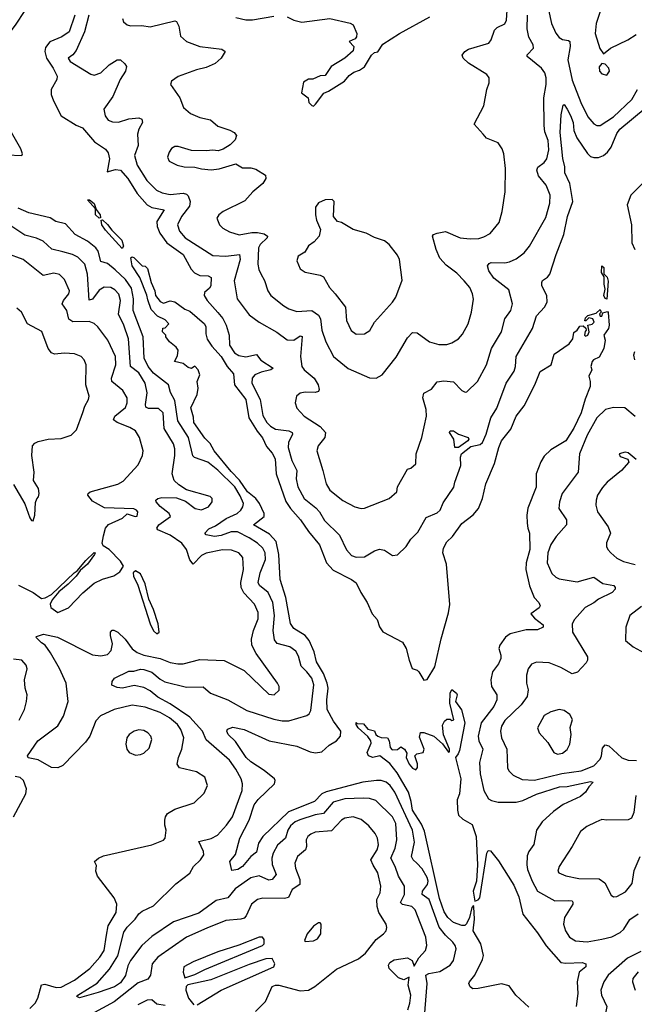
# Model space of a CAD drawing. Extents: x 1550320 to 1685906, y 509093 to 640511.
# Tile 22 of 256: x 1569393 to 1573121, y 531679 to 537648. Entities that reach past the tile are written whole.
import ezdxf

# ---------------------------------------------------------------- set-up
doc = ezdxf.new("R2010")
doc.units = 0

msp = doc.modelspace()

# ---------------------------------------------------------------- linework, layer by layer
at = {"layer": '0CON20XD'}
for points in [[(1568665, 537656), (1568701.3, 537561.3), (1568792.8, 537372.8), (1568866.8, 537245), (1568935, 537167.1), (1568960, 537085), (1569008.6, 536995), (1569109.6, 536909.6), (1569165, 536871.1), (1569205, 536854.2), (1569315, 536828.4), (1569406, 536825), (1569408.9, 536835), (1569399.6, 536865), (1569344.1, 536964.1), (1569325, 536986.8), (1569265.2, 537035.2), (1569226.2, 537095), (1569197.3, 537185), (1569185.4, 537254.6), (1569194.7, 537295), (1569284.1, 537505), (1569368.4, 537615), (1569485.3, 537795)], [(1572585.7, 537775), (1572619.4, 537625), (1572645, 537566.9), (1572665, 537540.5), (1572685, 537528.8), (1572722.5, 537522.5), (1572730, 537515), (1572731.8, 537485), (1572717.2, 537405), (1572745, 537281.4), (1572797.2, 537145), (1572838.9, 537058.9), (1572875, 537015.6), (1572895, 537006.5), (1572915, 537006.4), (1572995, 537059.1), (1573106.7, 537163.3), (1573141.6, 537225)], [(1572919.4, 537715), (1572890.5, 537625), (1572884.5, 537565), (1572912.5, 537472.5), (1572935, 537440), (1572976.2, 537475), (1573082, 537525), (1573132.6, 537557.4)], [(1569727.3, 537675), (1569692.9, 537575), (1569648.9, 537545), (1569576, 537514), (1569549.8, 537480.2), (1569545.6, 537455), (1569554.5, 537414.5), (1569596.1, 537355), (1569620, 537305), (1569617.5, 537285), (1569584.3, 537225), (1569584, 537195), (1569597.5, 537155), (1569645, 537064.5), (1569735, 537008.7), (1569773.2, 536993.2), (1569847.4, 536907.4), (1569912.5, 536862.5), (1569930.4, 536840.4), (1569938.2, 536805), (1569924, 536725), (1569975, 536738.9), (1570005, 536734.7), (1570048.8, 536685), (1570105.2, 536595), (1570165.2, 536525.2), (1570195, 536508.8), (1570269.2, 536495), (1570224.3, 536425), (1570226.1, 536395), (1570243.1, 536353.1), (1570286, 536295), (1570384.9, 536224.9), (1570432.8, 536135), (1570452.7, 536112.7), (1570485, 536097.2), (1570535.7, 536095.7), (1570555.2, 536085.2), (1570553.1, 536035), (1570545, 536020), (1570514.5, 535995), (1570512.5, 535975), (1570529.5, 535945), (1570595, 535873.5), (1570625, 535835.6), (1570645.7, 535795.8), (1570663.8, 535735), (1570666.4, 535675), (1570695, 535627.5), (1570722.2, 535612.2), (1570764.3, 535604.3), (1570828.7, 535618.7), (1570855, 535584.1), (1570931.2, 535535), (1570916.7, 535525), (1570858.1, 535511.9), (1570820, 535495), (1570803.6, 535475), (1570801.1, 535445), (1570851.6, 535345), (1570867.9, 535247.9), (1570892.7, 535205), (1570915, 535183.3), (1570945, 535165.9), (1571025, 535155.7), (1571045.5, 535145), (1571047.3, 535135), (1571023.1, 535085), (1571020.7, 535055), (1571043.4, 534975), (1571074.6, 534915), (1571070, 534865), (1571079.2, 534815), (1571119.2, 534745), (1571188.8, 534688.8), (1571211.5, 534665), (1571241.5, 534611.5), (1571332.3, 534522.3), (1571374.7, 534434.7), (1571405, 534398.9), (1571435, 534388.9), (1571485, 534392.1), (1571545, 534427.8), (1571575, 534437.5), (1571605, 534432.5), (1571655, 534400), (1571685, 534404.2), (1571738, 534455), (1571765, 534499.2), (1571808, 534542), (1571859.1, 534630.9), (1571925, 534658.2), (1571943.6, 534675), (1571962, 534718), (1572026.9, 534813.1), (1572032.7, 534845), (1572069.1, 534945), (1572066.1, 534995), (1572072.1, 535015), (1572130.3, 535059.7), (1572186.6, 535073.4), (1572200.8, 535085), (1572222.5, 535135), (1572251.2, 535235), (1572286.4, 535293.7), (1572345, 535444.2), (1572393, 535517), (1572401.1, 535545), (1572404.5, 535605), (1572503.4, 535775), (1572528.4, 535851.6), (1572576.9, 535905), (1572592.7, 535935), (1572591.1, 535975), (1572560, 536035), (1572559.5, 536055), (1572565, 536067.1), (1572595, 536086.9), (1572609.5, 536105), (1572646.5, 536225), (1572693.9, 536345), (1572716.8, 536455), (1572748.9, 536545), (1572729.5, 536655), (1572699.3, 536719.3), (1572700, 536755), (1572686.9, 536806.9), (1572670.6, 536965), (1572678.6, 537071.4), (1572690.8, 537129.2), (1572695, 537133.3), (1572715, 537105.5), (1572735, 537066.7), (1572749.5, 537025), (1572755.2, 536975.2), (1572772.2, 536932.2), (1572837.2, 536837.2), (1572855, 536819.2), (1572875, 536811.8), (1572905, 536812.9), (1572935, 536824.3), (1572959.4, 536845), (1572980.7, 536875), (1573015, 536958.5), (1573033.1, 536985), (1573187.8, 537112.2)], [(1569812.9, 537675), (1569785.3, 537575), (1569735, 537462), (1569715, 537435.8), (1569687.5, 537415), (1569700, 537395), (1569825, 537317.5), (1569845, 537310.6), (1569885, 537325.6), (1569935, 537374.6), (1569985, 537404.6), (1570005, 537404.3), (1570030.8, 537380.8), (1570041.2, 537365), (1570034.6, 537335), (1570002.8, 537285), (1569957.8, 537182.2), (1569903.1, 537105), (1569911.5, 537065), (1569929.1, 537039.1), (1569955, 537028.2), (1569992.5, 537027.5), (1570055, 537045.9), (1570115, 537052.9), (1570133.8, 537045), (1570137.5, 537025), (1570115.7, 536985), (1570106.6, 536953.4), (1570111.8, 536885), (1570090.3, 536825), (1570105.4, 536765), (1570165, 536673.1), (1570222.2, 536615), (1570258, 536598), (1570305, 536588.1), (1570385, 536595.7), (1570405, 536590.9), (1570415, 536580.3), (1570426.4, 536545), (1570423, 536517), (1570373.8, 536455), (1570350.8, 536405), (1570362.3, 536365), (1570396.2, 536325), (1570565, 536218.5), (1570643.8, 536213.8), (1570727.1, 536225), (1570730.7, 536195), (1570693.8, 536065)], [(1570015.6, 537655), (1570022.9, 537635), (1570045, 537617.1), (1570065, 537611.4), (1570133.2, 537613.2), (1570185, 537605.6), (1570335, 537640), (1570345, 537636.2), (1570357.9, 537607.9), (1570368.7, 537548.7), (1570404, 537515), (1570485.4, 537484.6), (1570620, 537470), (1570640, 537455), (1570615.4, 537414.6), (1570577.9, 537382.1), (1570525, 537358.2), (1570465, 537343.3), (1570355, 537304), (1570313.3, 537275), (1570307.5, 537255), (1570364, 537175), (1570387.5, 537115), (1570428.3, 537078.3), (1570485, 537055.6), (1570550.9, 537040.9), (1570595, 537001.4), (1570667.9, 536977.9), (1570694.1, 536964.1), (1570708.8, 536945), (1570700.3, 536919.7), (1570670.3, 536889.7), (1570627.7, 536862.3), (1570597.7, 536852.3), (1570565, 536857.5), (1570525, 536852.5), (1570435, 536855.7), (1570355, 536880), (1570335, 536878.6), (1570313.4, 536866.6), (1570299.2, 536845), (1570290, 536815), (1570299.7, 536789.7), (1570347.5, 536765), (1570390, 536755), (1570455, 536752.9), (1570495, 536742.9), (1570555, 536738), (1570603.9, 536743.9), (1570705, 536774), (1570745, 536750.8), (1570795, 536750), (1570825, 536741.9), (1570883.8, 536705), (1570886, 536685), (1570868.6, 536655), (1570808.1, 536605), (1570759.5, 536550.5), (1570627.5, 536485), (1570600, 536465), (1570588, 536445), (1570604, 536405), (1570624.6, 536384.6), (1570665, 536361.1), (1570725, 536344.6), (1570801.5, 536358.5), (1570835, 536358.5), (1570875, 536348.9), (1570895.5, 536335), (1570893.5, 536325), (1570850.7, 536285), (1570842.4, 536265), (1570837.7, 536165), (1570843.4, 536133.4), (1570856.7, 536106.7), (1570877.3, 536067.3), (1570898.5, 536005), (1570916.7, 535975), (1570995, 535913.5), (1571025, 535894.6), (1571075, 535878.8), (1571165, 535884.5), (1571205, 535855.6), (1571217.5, 535835), (1571226.4, 535766.4), (1571249.2, 535695), (1571295.9, 535605.9), (1571385, 535533.3), (1571515, 535476), (1571555, 535474), (1571591.2, 535495), (1571677.6, 535602.4), (1571745, 535718.8), (1571775, 535751.9), (1571805, 535750), (1571879.2, 535695), (1571935, 535677.8), (1571985, 535679.4), (1572015, 535688.6), (1572055, 535712.5), (1572079.1, 535740.9), (1572113.3, 535805), (1572134.5, 535875.5), (1572145.4, 535954.6), (1572140, 535985), (1572123.3, 536025), (1572090, 536065), (1572045, 536110.5), (1571979.3, 536159.3), (1571941.5, 536201.5), (1571918.5, 536255), (1571898, 536335), (1571903.3, 536345), (1571925, 536354), (1571975, 536364.3), (1572065, 536325.6), (1572125, 536319.2), (1572177.9, 536322.1), (1572209.2, 536330.8), (1572247.6, 536352.4), (1572301.7, 536418.3), (1572320.2, 536485), (1572337.8, 536605), (1572340, 536745), (1572330.8, 536835), (1572320, 536865), (1572295, 536902), (1572225, 536930), (1572204.3, 536954.3), (1572150, 537015), (1572208, 537125), (1572226, 537225), (1572240, 537265), (1572240, 537295), (1572226.7, 537315), (1572115, 537384.3), (1572082.5, 537415), (1572077.7, 537432.3), (1572092.5, 537455), (1572115, 537469.1), (1572238, 537505), (1572252.9, 537525), (1572274.2, 537585), (1572289.8, 537600.2), (1572335, 537622), (1572345.7, 537645), (1572349.4, 537705)], [(1570693.8, 536065), (1570712.5, 535955), (1570785, 535859.5), (1570845, 535813.6), (1570953.1, 535753.1), (1571015, 535707.8), (1571055, 535705.3), (1571095, 535730.5), (1571107.2, 535727.2), (1571096.1, 535606.1), (1571105.4, 535545.4), (1571118.9, 535525), (1571180, 535475), (1571204.2, 535435), (1571210, 535405), (1571205.6, 535394.4), (1571185, 535387.5), (1571125, 535390.6), (1571095, 535384), (1571072, 535365), (1571064.2, 535325), (1571073.7, 535293.7), (1571119.2, 535245), (1571215, 535181.5), (1571248.9, 535145), (1571244.4, 535115), (1571204.2, 535065), (1571195.7, 535035), (1571230.9, 534915), (1571251.5, 534835), (1571275.3, 534795.3), (1571352.3, 534732.3), (1571425, 534694.4), (1571464.4, 534684.4), (1571485, 534686.9), (1571634.3, 534745), (1571680, 534785), (1571685.5, 534815), (1571745, 534923.3), (1571765, 534930), (1571796, 534955), (1571797.5, 535015), (1571833.3, 535115), (1571860.9, 535245), (1571859.1, 535285), (1571838.1, 535355), (1571845, 535383.3), (1571891.2, 535408.8), (1571925, 535452.5), (1571965, 535459.4), (1572025, 535452.9), (1572075, 535400), (1572095, 535390.6), (1572105, 535392.5), (1572169.2, 535455), (1572225.5, 535555), (1572254.6, 535655), (1572315.5, 535755), (1572335, 535833.8), (1572371.4, 535885), (1572383.1, 535925), (1572359.5, 536009.5), (1572269.9, 536079.9), (1572238.2, 536125), (1572231.1, 536155), (1572240.4, 536169.6), (1572253.9, 536176.1), (1572335, 536174), (1572365, 536179.2), (1572405, 536199.1), (1572452.9, 536235), (1572485.6, 536275), (1572585, 536448), (1572608.2, 536535), (1572610.5, 536585), (1572587.5, 536645), (1572540.8, 536700.8), (1572530, 536735), (1572535.3, 536754.7), (1572575, 536782.3), (1572591.1, 536805), (1572602, 536858), (1572598.8, 536915), (1572578.5, 536968.5), (1572573.8, 537006.2), (1572573.2, 537175), (1572585.7, 537255), (1572585.7, 537295), (1572577.9, 537325), (1572557.6, 537355), (1572470.8, 537425), (1572472, 537435), (1572510, 537475), (1572506.9, 537495), (1572482.3, 537542.3), (1572471.8, 537591.8), (1572473, 537675)], [(1570705, 537661.2), (1570765, 537647.1), (1570805, 537646.7), (1570935, 537670)], [(1571015, 537665.8), (1571055, 537645.8), (1571105, 537632.9), (1571274.3, 537654.3), (1571397, 537627), (1571415, 537616.7), (1571438.8, 537565), (1571436.7, 537545), (1571428, 537532), (1571392.5, 537515), (1571420, 537485), (1571415, 537460), (1571365.8, 537414.2), (1571282.5, 537365), (1571245, 537310), (1571215, 537307.5), (1571171.7, 537288.3), (1571145, 537287.5), (1571115, 537270), (1571102.5, 537205), (1571142.5, 537175), (1571147.5, 537145), (1571165, 537126.7), (1571175, 537123.3), (1571187.5, 537135), (1571237, 537203), (1571266.1, 537213.9), (1571362.5, 537275), (1571390.7, 537309.3), (1571419.3, 537330.7), (1571455, 537342.5), (1571485, 537362.5), (1571527, 537433), (1571545, 537450), (1571565, 537452.5), (1571595, 537498.8), (1571696.8, 537563.2), (1571880, 537665)], [(1572955, 537312.5), (1572970, 537335), (1572966, 537355), (1572945, 537377.5), (1572925, 537382.5), (1572908.3, 537361.7), (1572910, 537335), (1572925, 537318.8), (1572955, 537312.5)], [(1573171.6, 536655), (1573101, 536585), (1573078.6, 536525), (1573104.8, 536405), (1573107.1, 536295), (1573124.8, 536254.8)], [(1569875, 536444.4), (1569852, 536465), (1569852, 536502), (1569803.3, 536556.7), (1569816, 536555), (1569845, 536534.2), (1569857.3, 536497.3), (1569881.8, 536465), (1569883.8, 536446.2), (1569875, 536444.4)], [(1571435, 535740.5), (1571485, 535744.4), (1571516, 535764), (1571545.7, 535815), (1571655, 535934.4), (1571673.9, 535965), (1571712.1, 536067.9), (1571697.7, 536195), (1571685, 536220.8), (1571634.2, 536284.2), (1571605, 536306.7), (1571545, 536326.7), (1571495, 536353.8), (1571415, 536376.7), (1571345, 536417.5), (1571320, 536425), (1571297.5, 536455), (1571300, 536545), (1571288.3, 536558.3), (1571245, 536556.7), (1571205, 536537.5), (1571188.3, 536511.7), (1571187.5, 536465), (1571193, 536433), (1571217.5, 536375), (1571210, 536335), (1571179.7, 536300.3), (1571145, 536276.7), (1571121.7, 536238.3), (1571082.5, 536215), (1571073.3, 536185), (1571095, 536137.5), (1571125, 536116.7), (1571215, 536098.8), (1571235, 536088), (1571273.1, 536025), (1571306.9, 535986.9), (1571369.2, 535905), (1571375.7, 535825), (1571402.8, 535762.8), (1571435, 535740.5)], [(1571746.6, 531645), (1571759.4, 531685), (1571765.3, 531735), (1571750.4, 531795), (1571755, 531842.5), (1571722.8, 531827.2), (1571690.7, 531839.3), (1571634.7, 531895), (1571630.7, 531915), (1571638.1, 531931.9), (1571665, 531949.2), (1571745, 531960.4), (1571773.6, 531943.6), (1571785, 531910), (1571815, 531960.6), (1571855, 532004.2), (1571861.8, 532035), (1571856.2, 532085), (1571792.4, 532252.4), (1571772, 532272), (1571715, 532284.2), (1571703.6, 532295), (1571727.5, 532345), (1571728.2, 532395), (1571690.4, 532455), (1571671.4, 532515), (1571643.6, 532565), (1571670, 532625), (1571681.1, 532675), (1571674.7, 532774.7), (1571653.6, 532815), (1571554.2, 532915), (1571515.8, 532925.8), (1571478, 532928), (1571365.2, 532924.8), (1571295, 532903.4), (1571235, 532836.4), (1571185, 532827.8), (1571092.3, 532797.7), (1571064.6, 532785), (1571035, 532761.6), (1571019.8, 532735), (1571006, 532685), (1570957.2, 532642.8), (1570929.7, 532595), (1570922.6, 532565), (1570924.7, 532525.3), (1570948, 532465), (1570925, 532434.6), (1570905, 532430.3), (1570845, 532457.2), (1570795, 532445.9), (1570700.5, 532379.5), (1570655.3, 532324.7), (1570585, 532307.5), (1570479, 532231), (1570325, 532178.6), (1570195, 532089.2), (1570134.2, 532035.8), (1570065.5, 531945), (1570048.8, 531911.2), (1570035, 531852.5), (1570005, 531808.5), (1569968.8, 531785), (1569869.8, 531750.2), (1569755, 531718.6), (1569740, 531725), (1569746, 531735), (1569862.9, 531807.1), (1569937.5, 531892.5), (1569988.4, 531971.6), (1570024.8, 532115), (1570045, 532147.2), (1570093.2, 532195), (1570115, 532227.3), (1570135, 532243.2), (1570205, 532276), (1570340.6, 532409.4), (1570425.9, 532474.1), (1570446.8, 532513.2), (1570490.4, 532555), (1570509.6, 532585), (1570508.5, 532605), (1570479.2, 532665), (1570555, 532684.2), (1570592.2, 532705), (1570648.2, 532765), (1570684.5, 532815), (1570741.5, 532975), (1570744.6, 533015), (1570736.9, 533045), (1570704.7, 533105), (1570665, 533157.9), (1570525, 533281.9), (1570501.2, 533335), (1570425, 533419.8), (1570305, 533500.8), (1570230.5, 533540.5), (1570185, 533578.9), (1570145, 533599.4), (1570088.3, 533611.7), (1570015.9, 533595.9), (1569985, 533598.8), (1569952.7, 533612.7), (1569953.1, 533635), (1569968.9, 533655), (1570055, 533698.8), (1570085, 533697.8), (1570125, 533710), (1570145, 533709.4), (1570195, 533692.7), (1570245, 533649.7), (1570273.9, 533633.9), (1570405, 533601.4), (1570505, 533602.5), (1570549.4, 533565), (1570654.8, 533524.8), (1570770.5, 533460.5), (1570935, 533407.9), (1570985, 533397.9), (1571025, 533397.5), (1571135, 533429.4), (1571149.6, 533440.4), (1571159.8, 533460.2), (1571176.9, 533615), (1571164.6, 533655), (1571133.8, 533693.8), (1571099.5, 533729.5), (1571085, 533788.8), (1571068.7, 533818.7), (1571032, 533845), (1570955.3, 533865.3), (1570938.2, 533888.2), (1570931.4, 533945), (1570939, 534035), (1570928.7, 534115), (1570899.7, 534175), (1570848, 534218), (1570839.7, 534235), (1570851.2, 534295), (1570884.7, 534375), (1570881.9, 534415), (1570867.3, 534445), (1570835, 534474.1), (1570785, 534506.2), (1570715, 534542.5), (1570675, 534543.5), (1570615, 534520.6), (1570575, 534514.5), (1570524.1, 534524.1), (1570515.7, 534535), (1570539.6, 534560.4), (1570580.5, 534579.5), (1570645, 534624.4), (1570711.5, 534655), (1570735.2, 534674.8), (1570747.5, 534695), (1570750.9, 534715), (1570731.3, 534761.3), (1570697.6, 534815), (1570595, 534917.4), (1570535, 534964.7), (1570453.9, 534993.9), (1570443.1, 535003.1), (1570416.7, 535115), (1570351.3, 535215), (1570335, 535339.2), (1570307, 535387), (1570295, 535434.2), (1570205, 535505.3), (1570172.6, 535545), (1570147.3, 535595), (1570141.5, 535725), (1570081, 535885), (1570082.6, 535955), (1570070.9, 536020.9), (1570035, 536071.9), (1569972, 536132), (1569925, 536169.7), (1569885, 536181.4), (1569868.4, 536245), (1569854.6, 536265), (1569804.8, 536304.8), (1569730, 536345), (1569670.5, 536410.5), (1569612.5, 536425), (1569577.3, 536447.3), (1569447.6, 536477.6), (1569384, 536505)], [(1569918.7, 532098.7), (1569928.6, 532155), (1569979.1, 532235), (1569982.3, 532285), (1569965.5, 532325), (1569864.4, 532455), (1569853.8, 532485), (1569859.3, 532519.3), (1569846.7, 532545), (1569870, 532565), (1569902, 532578), (1570195, 532645.6), (1570265, 532672.9), (1570276, 532685), (1570281.2, 532735), (1570273.3, 532765), (1570274, 532795), (1570277.5, 532815), (1570290, 532835), (1570335, 532861.9), (1570450.3, 532899.7), (1570511.3, 532958.7), (1570532.5, 533005), (1570515.8, 533055), (1570465, 533088.1), (1570362.7, 533112.7), (1570347.8, 533135), (1570355.4, 533175), (1570376, 533225), (1570389.1, 533295), (1570371.3, 533345), (1570350.3, 533375), (1570302.3, 533415), (1570245, 533448.6), (1570155, 533480), (1570075, 533492.7), (1569965, 533465.3), (1569882.6, 533427.4), (1569855, 533396.5), (1569818.2, 533305), (1569792.7, 533267.3), (1569655, 533126), (1569625, 533112.5), (1569585, 533113.8), (1569505, 533160), (1569445, 533172.5), (1569441.1, 533185), (1569502.9, 533275), (1569625, 533367.3), (1569659.5, 533425), (1569687.8, 533515), (1569674.8, 533625), (1569633.8, 533713.8), (1569578.9, 533808.9), (1569548, 533855), (1569525, 533870), (1569491.2, 533905), (1569495, 533908.8), (1569536.7, 533923.3), (1569621.4, 533905), (1569835, 533796.7), (1569885, 533790.6), (1569925, 533800), (1569947.2, 533822.8), (1569955.5, 533865), (1569943.3, 533915), (1569944.4, 533935), (1569953, 533947), (1569964.1, 533945.9), (1569987.5, 533935), (1570031.8, 533891.7), (1570075, 533832.9), (1570105, 533810.8), (1570145, 533796), (1570245, 533775.4), (1570305, 533750), (1570352.5, 533742.5), (1570385, 533742.3), (1570485, 533768.2), (1570632.6, 533762.6), (1570755, 533701.9), (1570905, 533557.9), (1570937.5, 533555), (1570967.7, 533582.3), (1570966.9, 533605), (1570956.8, 533625), (1570826.7, 533805), (1570800.7, 533855), (1570798.3, 533891.7), (1570811.8, 533945), (1570839.7, 534015), (1570840.3, 534055), (1570816.8, 534105), (1570752.9, 534172.9), (1570736.1, 534205), (1570734.8, 534235.2), (1570750.8, 534315), (1570746.9, 534386.9), (1570721.4, 534415), (1570678, 534432), (1570623.1, 534433.1), (1570525, 534414.1), (1570495, 534399.2), (1570445, 534346.7), (1570425, 534373.1), (1570405, 534436.9), (1570376.2, 534475), (1570305, 534523.3), (1570231.2, 534555), (1570224.3, 534564.3), (1570237.5, 534585), (1570307.1, 534635), (1570299.4, 534655), (1570245, 534695.8), (1570220, 534725), (1570218.8, 534735), (1570230, 534745), (1570255, 534750.5), (1570345, 534748.9), (1570399.3, 534729.3), (1570456.7, 534685), (1570495, 534676), (1570538.8, 534695), (1570561.2, 534725), (1570560, 534745), (1570547.7, 534757.7), (1570405, 534798), (1570357.8, 534827.8), (1570330.6, 534855), (1570317.1, 534895), (1570334.6, 535005), (1570333.6, 535046.4), (1570325, 535077.1), (1570270.1, 535170.1), (1570263.2, 535265), (1570235, 535291.1), (1570175, 535291.1), (1570158.9, 535298.9), (1570155.3, 535315), (1570166.2, 535386.2), (1570153.4, 535445), (1570115, 535506.2), (1570064.7, 535545), (1570053.9, 535713.9), (1570024.7, 535795), (1569992, 535862), (1570004.7, 535945), (1569995, 535983.1), (1569969.9, 536009.9), (1569945, 536024.6), (1569905, 536026.1), (1569875, 536008.9), (1569835, 535953.4), (1569815, 535947.1), (1569805.2, 536105.2), (1569788.7, 536165), (1569745, 536207.5), (1569713.7, 536223.7), (1569655, 536241.3), (1569587.3, 536257.3), (1569534.7, 536304.7), (1569495, 536322.9), (1569425, 536341.2), (1569308.8, 536418.8)], [(1570015, 536260), (1569912.8, 536372.8), (1569890.9, 536405), (1569887, 536433), (1569895, 536434), (1569926.1, 536406.1), (1569951.9, 536371.9), (1570012.2, 536312.2), (1570023.1, 536275), (1570015, 536260)], [(1569385, 534219.4), (1569474.2, 534175), (1569525, 534139.4), (1569547.8, 534142.2), (1569586.4, 534163.6), (1569724.2, 534295), (1569742.5, 534307.5), (1569795, 534370), (1569845, 534417.5), (1569850, 534415), (1569847.5, 534405), (1569805, 534347.5), (1569760.7, 534309.3), (1569736.2, 534275), (1569686.2, 534225), (1569631.1, 534178.9), (1569589.6, 534130.4), (1569576.9, 534105), (1569581.4, 534085), (1569625, 534053.3), (1569688.6, 534081.4), (1569776.2, 534173.8), (1569845, 534230.9), (1569895, 534256.9), (1569964.2, 534275.8), (1569999.5, 534300.5), (1570022.5, 534335), (1570003.8, 534365), (1569936, 534435), (1569898.8, 534458.8), (1569894, 534475), (1569901.2, 534518.8), (1569914, 534565), (1569932, 534588), (1570016, 534625), (1570045, 534652), (1570093.3, 534635), (1570105, 534638.1), (1570108.9, 534665), (1570101.9, 534675), (1570085, 534681.8), (1569907.6, 534687.6), (1569835, 534729.4), (1569807.1, 534765), (1569808, 534775), (1569820, 534785), (1569988.9, 534831.1), (1570020.5, 534849.5), (1570111.7, 534948.3), (1570138.1, 535005), (1570141.9, 535035), (1570120, 535115), (1570094.7, 535154.7), (1570060, 535175), (1569984.2, 535205), (1569962.1, 535222.1), (1569970.9, 535245), (1570033.9, 535296.1), (1570045.3, 535325), (1570045.3, 535355), (1570019.1, 535399.2), (1569950.9, 535455), (1569950.4, 535475), (1569975.2, 535555), (1569973.6, 535605), (1569927.7, 535705), (1569866.5, 535785), (1569845, 535805.5), (1569815, 535819.2), (1569715, 535816.1), (1569691.5, 535831.5), (1569678, 535885), (1569650.9, 535925), (1569658.2, 535945), (1569691.8, 535985), (1569694.5, 536005), (1569665, 536072), (1569635, 536103.1), (1569599.7, 536110.3), (1569535, 536097.8), (1569414.2, 536194.2), (1569315, 536230.8)], [(1571847.7, 531602.3), (1571865.2, 531805.2), (1571857.5, 531855), (1571875, 531864.7), (1571941.9, 531878.1), (1572003.3, 531915), (1572024, 531945), (1572041.1, 532015), (1572035, 532035.8), (1572020, 532055), (1571975, 532097.1), (1571937.2, 532147.2), (1571876, 532315), (1571834.6, 532345), (1571835.8, 532365), (1571867.2, 532405), (1571871.1, 532425), (1571865, 532447.8), (1571835, 532499.1), (1571802.7, 532535), (1571779.6, 532555), (1571769.7, 532575), (1571787.6, 532662.4), (1571775.6, 532735), (1571668.1, 532965), (1571640.3, 533005), (1571615.5, 533025), (1571585, 533035.3), (1571556.5, 533036.5), (1571475.2, 533025.2), (1571252.4, 532967.6), (1571225.6, 532954.4), (1571181.6, 532908.4), (1571024, 532846), (1570867.5, 532695), (1570841.1, 532655), (1570829.4, 532600.6), (1570795, 532574.1), (1570745, 532514.2), (1570715.5, 532495), (1570680, 532490), (1570668, 532545), (1570702.6, 532587.4), (1570728.2, 532685), (1570784.8, 532795), (1570815, 532887.7), (1570839.1, 532920.9), (1570937.9, 533015), (1570942.5, 533035), (1570937.8, 533045), (1570875, 533096.8), (1570795, 533149.1), (1570766.5, 533175), (1570701.7, 533271.7), (1570657.9, 533315), (1570648.6, 533335), (1570652.7, 533347.3), (1570685, 533358.6), (1570755, 533344.4), (1570905.7, 533275.7), (1571075, 533244.5), (1571155, 533210), (1571187.7, 533202.3), (1571225, 533208.8), (1571270.7, 533249.3), (1571315, 533275.5), (1571338.2, 533305), (1571341.1, 533335), (1571296, 533396), (1571258.7, 533465), (1571256.7, 533525), (1571263.8, 533595), (1571258.8, 533625), (1571235, 533684.1), (1571193.2, 533755), (1571180.2, 533815), (1571148, 533885), (1571125, 533915.2), (1571056.5, 533956.5), (1571036.4, 533986.4), (1571008.1, 534145), (1570972.2, 534255), (1570965.6, 534405), (1570948.7, 534485), (1570909, 534529), (1570810.8, 534585), (1570875.3, 534635), (1570876.1, 534655), (1570848.1, 534715), (1570826.1, 534746.1), (1570775, 534786.3), (1570727, 534857), (1570675, 534908.1), (1570572.1, 535035), (1570547.6, 535077.6), (1570515, 535111.9), (1570449.5, 535205), (1570447.6, 535237.6), (1570432, 535295), (1570470, 535375), (1570475.7, 535415), (1570470, 535455), (1570486.2, 535495), (1570476.2, 535525), (1570455, 535546.7), (1570435, 535532.5), (1570415, 535540), (1570383.9, 535563.9), (1570332.5, 535575), (1570350.5, 535609.5), (1570353.3, 535645), (1570343, 535663), (1570302.5, 535695), (1570280, 535725), (1570280, 535735), (1570260, 535755), (1570261.7, 535778.3), (1570275, 535780), (1570297.5, 535805), (1570275, 535827.5), (1570229.7, 535849.7), (1570191.1, 535891.1), (1570170.2, 535950.2), (1570165, 535978.8), (1570122.5, 536085), (1570074.7, 536155), (1570068, 536205), (1570075, 536210), (1570085, 536206.9), (1570135, 536155.8), (1570155, 536153.3), (1570168.6, 536138.6), (1570190.5, 536055), (1570212.3, 536005), (1570216.9, 535975), (1570245, 535938.6), (1570265, 535930), (1570305, 535942.5), (1570335, 535937.5), (1570395, 535893.3), (1570425, 535880), (1570514.4, 535805), (1570522.2, 535785), (1570523, 535743), (1570530.9, 535710.9), (1570558.2, 535668.2), (1570614.5, 535605), (1570651.3, 535545), (1570690.9, 535500.9), (1570696.2, 535435), (1570763.8, 535345), (1570783.8, 535235), (1570833.1, 535153.1), (1570865, 535112.5), (1570890.3, 535060.3), (1570925, 535019.5), (1570943.5, 534985), (1570949.6, 534895), (1571007.8, 534727.8), (1571035.3, 534685), (1571096.8, 534616.8), (1571145.3, 534545), (1571211.2, 534465), (1571254.1, 534354.1), (1571295, 534310.4), (1571405.7, 534255), (1571434, 534234), (1571462.3, 534175), (1571500.6, 534115), (1571530.8, 534045), (1571561.2, 534011.2), (1571576.1, 533966.1), (1571595, 533937.5), (1571715, 533874.3), (1571736.4, 533835), (1571754.6, 533764.6), (1571774.2, 533714.2), (1571805, 533704), (1571815, 533694), (1571845, 533643.3), (1571865, 533647.5), (1571911.1, 533725), (1571950.3, 533895), (1571995, 534052), (1572002.5, 534102.5), (1571982.4, 534347.6), (1571959.1, 534415), (1571964.6, 534445), (1571985, 534482.9), (1572018.9, 534515), (1572075.5, 534594.5), (1572144.6, 534645.4), (1572176.1, 534683.9), (1572200.5, 534745), (1572220.8, 534835), (1572272.7, 534957.3), (1572300.2, 535055), (1572315.4, 535095), (1572372.9, 535165), (1572404.4, 535245), (1572453.3, 535306.7), (1572518.5, 535435), (1572550.6, 535515), (1572616.9, 535555), (1572635, 535620), (1572726.4, 535683.6), (1572747.7, 535712.3), (1572755, 535752.5), (1572773.9, 535766.1), (1572790.7, 535789.3), (1572811.7, 535791.7), (1572828.3, 535778.3), (1572830, 535765), (1572823, 535757), (1572820, 535735), (1572825, 535730), (1572840, 535735), (1572847.5, 535755), (1572840, 535795), (1572865, 535802.5), (1572877.5, 535815), (1572870, 535835), (1572845, 535840), (1572828.3, 535821.7), (1572821.7, 535821.7), (1572825, 535840), (1572840, 535855), (1572890.7, 535869.3), (1572915, 535890), (1572920, 535875), (1572910, 535865), (1572915, 535850), (1572925, 535850), (1572930, 535870), (1572958.8, 535878.8), (1572963.6, 535873.6), (1572969.2, 535795), (1572964.3, 535775.7), (1572937.5, 535735), (1572943.8, 535705), (1572937.5, 535655), (1572908.1, 535601.9), (1572874.2, 535585.8), (1572866.2, 535575), (1572856.7, 535545), (1572863.3, 535525), (1572845, 535487.5), (1572854.2, 535454.2), (1572854.4, 535425), (1572822.6, 535347.4), (1572799.7, 535265), (1572755, 535172.3), (1572705, 535094.6), (1572615, 535040.7), (1572575, 535001.1), (1572555, 534968.2), (1572526.2, 534895), (1572525, 534814), (1572475, 534686), (1572469.1, 534645), (1572471.1, 534595), (1572474.7, 534564.7), (1572486.5, 534535), (1572486.7, 534435), (1572464.7, 534355), (1572463.7, 534315), (1572485.4, 534215), (1572514.7, 534144.7), (1572542.5, 534115), (1572550.8, 534095), (1572545, 534082), (1572494.4, 534045), (1572515, 534019.2), (1572569.3, 533979.3), (1572567.5, 533965), (1572535, 533948.6), (1572465, 533948.2), (1572368.6, 533925), (1572340.4, 533905), (1572305.4, 533855), (1572300, 533835), (1572312.4, 533795), (1572311.1, 533775), (1572297.3, 533742.7), (1572261.1, 533695), (1572250.8, 533645), (1572255.5, 533605), (1572286.5, 533555), (1572287.9, 533525), (1572270, 533485), (1572192.6, 533385), (1572174.7, 533305), (1572178.2, 533275), (1572203.1, 533225), (1572182.8, 533145), (1572186, 533075), (1572209.1, 532975), (1572236.9, 532925), (1572255, 532913.9), (1572295, 532904.7), (1572405, 532904.3), (1572445, 532914.3), (1572527.7, 532952.3), (1572666.8, 532996.8), (1572715, 532998.9), (1572855, 533029.6), (1572871.2, 533025), (1572845, 532996.7), (1572826.2, 532965), (1572795, 532939.2), (1572689.5, 532890.5), (1572631.8, 532848.2), (1572561.5, 532785), (1572527.1, 532735), (1572512.3, 532647.7), (1572480.6, 532605), (1572472, 532578), (1572468.7, 532525), (1572473.4, 532495), (1572501.6, 532425), (1572533.9, 532365), (1572638.8, 532305), (1572725, 532308.9), (1572743.8, 532305), (1572748.3, 532298.3), (1572748.1, 532285), (1572697.5, 532205), (1572691.8, 532165), (1572704.6, 532125), (1572728.5, 532085), (1572765, 532063.9), (1572835, 532058.4), (1572925, 532072.9), (1572985, 532086.9), (1573036.1, 532113.8), (1573057.1, 532135), (1573095, 532192.7), (1573145, 532227.8)], [(1572955, 535953.3), (1572945, 535956.7), (1572937.1, 535975), (1572944.3, 536015), (1572937.9, 536045), (1572938.8, 536088.8), (1572923.3, 536115), (1572925, 536156.2), (1572936, 536146), (1572937.5, 536107.5), (1572956.1, 536086.1), (1572962.8, 536062.8), (1572955, 535953.3)], [(1569355, 534830), (1569425, 534713.3), (1569455, 534627.5), (1569465, 534612.5), (1569475, 534610), (1569485.7, 534645), (1569489.7, 534720.3), (1569496.2, 534743.8), (1569507.5, 534755), (1569510, 534775), (1569506, 534805), (1569476, 534855), (1569481.5, 534905), (1569466, 535005), (1569471.2, 535065), (1569485, 535081.2), (1569505, 535090), (1569565, 535104.2), (1569645, 535108.8), (1569705, 535130), (1569737.9, 535162.1), (1569775, 535266.7), (1569787.1, 535305), (1569810, 535345), (1569813.3, 535365), (1569793.5, 535435), (1569795.7, 535555), (1569784.3, 535585), (1569765, 535605.7), (1569725, 535623.1), (1569665, 535626.7), (1569605, 535619.4), (1569585, 535627.5), (1569565.7, 535655), (1569526.8, 535756.8), (1569441.2, 535805), (1569403.3, 535875), (1569375, 535900)], [(1573122.9, 535635), (1573117.3, 535615), (1573122.1, 535585)], [(1573126.8, 535243.2), (1573064.6, 535294.6), (1572995, 535297.8), (1572946.3, 535283.7), (1572895, 535234.3), (1572835, 535128.6), (1572788.9, 535015), (1572781.4, 534905), (1572684.3, 534775.7), (1572668, 534725), (1572664, 534685), (1572710.8, 534615), (1572710.6, 534585), (1572646.7, 534515), (1572614.7, 534465.3), (1572596.9, 534415), (1572591.8, 534355), (1572620.8, 534290.8), (1572645, 534267.8), (1572665, 534257.9), (1572775, 534240.9), (1572875, 534269.2), (1572929.7, 534229.7), (1572997, 534217), (1573005.5, 534205), (1573004.4, 534195), (1572987.5, 534175), (1572904.3, 534135.7), (1572875, 534112.2), (1572823.1, 534085), (1572758.6, 534011.4), (1572744.4, 533985), (1572745.7, 533935), (1572836.4, 533785), (1572838.2, 533765), (1572830.3, 533749.7), (1572777.1, 533692.9), (1572745, 533682.3), (1572675, 533721.1), (1572605, 533749.2), (1572527.3, 533752.7), (1572498.3, 533741.7), (1572476.9, 533713.1), (1572467.8, 533675), (1572467.1, 533625), (1572477.5, 533585), (1572470.8, 533545), (1572435.2, 533494.8), (1572335, 533399.5), (1572316.2, 533365), (1572309.2, 533335), (1572315.4, 533295), (1572347.7, 533225), (1572351.4, 533111.4), (1572359.4, 533095), (1572387, 533067), (1572440.8, 533040.8), (1572515, 533037.9), (1572682.4, 533077.6), (1572798.8, 533095), (1572875.6, 533125), (1572913.8, 533165), (1572922.3, 533185), (1572927.5, 533232.5), (1572945, 533251.9), (1572967.5, 533245), (1573045, 533172.5), (1573085, 533158), (1573135, 533157.2)], [(1572055, 535054.5), (1572032.2, 535055), (1572025.7, 535105.7), (1572001.2, 535145), (1572003.3, 535155), (1572025, 535156), (1572055, 535135.7), (1572114.2, 535115), (1572116.7, 535105), (1572110.6, 535095), (1572055, 535054.5)], [(1573132, 534982), (1573085, 535022.5), (1573065, 535026.7), (1573030, 535015), (1573035, 535000), (1573083, 534983), (1573087.5, 534965), (1573044, 534915), (1572956.4, 534843.6), (1572927.8, 534812.2), (1572898.5, 534765), (1572889.6, 534735), (1572887.7, 534705), (1572898.8, 534665), (1572962.6, 534572.6), (1572976, 534535), (1572953, 534477), (1572952, 534455), (1572960, 534435), (1572978, 534415), (1573015, 534384.2), (1573055, 534363.3), (1573127.5, 534345)], [(1570225, 533924), (1570238, 533935), (1570232.5, 533985), (1570205, 534072.5), (1570176, 534135), (1570155, 534227.5), (1570125, 534287.5), (1570095, 534306.7), (1570081.2, 534295), (1570084, 534275), (1570108.8, 534218.8), (1570184.4, 533985), (1570205, 533943.8), (1570225, 533924)], [(1573165, 534090), (1573094.2, 534035), (1573070, 533965), (1573068.8, 533885), (1573115, 533845.7), (1573225, 533785.7)], [(1569389.1, 533400.9), (1569422.9, 533465), (1569434.4, 533515), (1569437.5, 533555), (1569425.6, 533595), (1569422.9, 533645), (1569437.7, 533712.3), (1569432.5, 533735), (1569405.3, 533765.3), (1569355, 533770.7)], [(1572481.8, 531661.8), (1572401.8, 531735), (1572361.5, 531791.5), (1572315, 531803.5), (1572174, 531774), (1572142.6, 531772.6), (1572125, 531783.8), (1572116.9, 531805), (1572120.6, 531815), (1572154.6, 531855.4), (1572200.4, 531949.6), (1572206.1, 531973.9), (1572190.9, 532045), (1572143.9, 532125), (1572150.9, 532195), (1572148.7, 532268.7), (1572145, 532277.5), (1572135, 532265.6), (1572122.4, 532205), (1572103.3, 532166.7), (1572092.9, 532157.1), (1572075, 532156.6), (1572024.4, 532175), (1571990, 532205), (1571968.6, 532238.6), (1571939.3, 532319.3), (1571848.9, 532728.9), (1571830.8, 532770.8), (1571775, 532855.7), (1571767.9, 532907.9), (1571750.7, 532965), (1571682.3, 533082.3), (1571637.8, 533137.8), (1571576.7, 533185), (1571535, 533175.4), (1571508.6, 533185), (1571500, 533205), (1571525, 533262.5), (1571523.1, 533275), (1571505, 533303.1), (1571445.4, 533355), (1571433.3, 533375), (1571435, 533386.2), (1571440.2, 533380.2), (1571478.9, 533378.9), (1571505, 533347.7), (1571546.2, 533336.2), (1571553.6, 533315), (1571565, 533304.6), (1571585, 533295.7), (1571623.2, 533293.2), (1571633.6, 533275), (1571640, 533235), (1571651.9, 533221.9), (1571685.7, 533224.3), (1571705, 533240), (1571727.5, 533225), (1571741.7, 533201.7), (1571736.7, 533175), (1571755, 533134.4), (1571775, 533111.1), (1571795, 533100.8), (1571805.8, 533115), (1571806.2, 533136.2), (1571790, 533185), (1571803, 533197), (1571840, 533205), (1571847.5, 533225), (1571818.3, 533298.3), (1571825, 533327.5), (1571845, 533327.5), (1571905, 533303.8), (1571958.6, 533258.6), (1571995, 533207.5), (1572000, 533210), (1572000, 533225), (1571963.2, 533313.2), (1571958.3, 533371.7), (1571970, 533395), (1571985, 533407.5), (1572005, 533406.7), (1572015, 533400), (1572027, 533403), (1572003.2, 533505), (1572004, 533565), (1572015, 533587.5), (1572043.3, 533565), (1572046.7, 533555), (1572036.2, 533515), (1572073, 533463), (1572092.7, 533385), (1572061.7, 533218.3), (1572053.6, 533196.4), (1572036.2, 533175), (1572070, 533045), (1572061.9, 532955), (1572047.3, 532917.3), (1572047.8, 532855), (1572055, 532826.2), (1572081.2, 532801.2), (1572138.1, 532768.1), (1572161.2, 532695), (1572170.6, 532525), (1572164.7, 532425), (1572144.1, 532365), (1572154.1, 532304.1), (1572175, 532311.9), (1572185.2, 532325), (1572227.5, 532595), (1572235, 532612), (1572249.7, 532609.7), (1572297.6, 532547.6), (1572390.9, 532400.9), (1572420.9, 532330.9), (1572445.8, 532225), (1572535, 532111.4), (1572587.5, 532032.5), (1572675, 531932.5), (1572705, 531928.2), (1572805, 531931.4), (1572827.5, 531925), (1572827.1, 531905), (1572786.7, 531873.3), (1572774.1, 531815.9), (1572779.3, 531745), (1572769.1, 531665)], [(1572655, 533195.7), (1572685, 533202.2), (1572715, 533224), (1572729.4, 533255), (1572738.1, 533315), (1572733.2, 533356.8), (1572745.7, 533405), (1572731.2, 533435), (1572695, 533460.8), (1572665, 533465.8), (1572615, 533452.5), (1572575, 533428.6), (1572534.3, 533355), (1572544.5, 533324.5), (1572596, 533265), (1572633.8, 533205), (1572655, 533195.7)], [(1570095, 533190), (1570125, 533192.5), (1570145, 533201.2), (1570177.9, 533232.1), (1570194, 533285), (1570187.5, 533305), (1570171.2, 533325), (1570145, 533338.1), (1570115, 533342.9), (1570086.7, 533335), (1570056.7, 533315), (1570043.8, 533295), (1570036.7, 533255), (1570043.3, 533225), (1570057.5, 533205), (1570095, 533190)], [(1569355.5, 532815), (1569430.9, 532955), (1569433.3, 532985), (1569416.9, 533035), (1569395, 533052.7), (1569365, 533060.4)], [(1573130, 532945), (1573118.3, 532841.7), (1573105, 532806.7), (1573083.9, 532796.1), (1572955, 532794.3), (1572925, 532799.2), (1572887, 532783), (1572833.4, 532756.6), (1572794.2, 532725.8), (1572744.6, 532635.4), (1572666, 532515), (1572656.7, 532486.7), (1572663.3, 532475), (1572705, 532456.9), (1572785, 532441.4), (1572909.1, 532439.1), (1572942.2, 532415), (1572980.3, 532340.3), (1572995, 532330.8), (1573015, 532332.9), (1573068.6, 532361.4), (1573109.2, 532410.8), (1573121.1, 532488.9), (1573157.5, 532575)], [(1570824.3, 531635), (1570883.9, 531696.1), (1570925, 531785.7), (1570944.6, 531795.4), (1570965, 531795.5), (1571095, 531759.4), (1571145, 531764.3), (1571183, 531787), (1571315, 531892.5), (1571448, 531955), (1571490.7, 531989.3), (1571555, 532072), (1571600, 532105), (1571615.7, 532124.3), (1571620, 532145), (1571616, 532165), (1571571.5, 532235), (1571561.1, 532271.1), (1571560.4, 532315), (1571579.7, 532355), (1571583.6, 532395), (1571565.7, 532475.7), (1571537, 532523), (1571522.4, 532555), (1571561.8, 532615), (1571569.2, 532645), (1571563.1, 532685), (1571548.8, 532715), (1571511.5, 532761.5), (1571465, 532799.6), (1571415, 532815.4), (1571365, 532807.9), (1571345, 532794.4), (1571285, 532730.9), (1571185, 532721.8), (1571158.9, 532711.1), (1571141.5, 532695), (1571131.5, 532675), (1571132.3, 532635), (1571126.4, 532615), (1571077.8, 532575), (1571062.5, 532535), (1571066.4, 532505), (1571092.7, 532435), (1571091.5, 532405), (1571045, 532374.2), (1571023.1, 532326.9), (1570999.7, 532320.3), (1570868.6, 532321.4), (1570835, 532314.4), (1570799.4, 532285), (1570767.1, 532215), (1570755, 532201.2), (1570735, 532194.1), (1570642.6, 532187.4), (1570529.1, 532140.9), (1570404.4, 532085), (1570231.1, 531965), (1570197.3, 531925), (1570186.8, 531855), (1570169.4, 531830.6), (1570111.4, 531808.6), (1569965, 531693.9), (1569657.5, 531525)], [(1571125, 532060), (1571175, 532063.3), (1571200, 532075), (1571220, 532105), (1571222.5, 532165), (1571215, 532172.5), (1571205, 532172.5), (1571175, 532152.5), (1571137.5, 532105), (1571120, 532065), (1571125, 532060)], [(1569455, 531653.5), (1569486.2, 531685), (1569503.8, 531715), (1569525, 531796.2), (1569545, 531801.4), (1569615, 531780), (1569645, 531783.2), (1569725, 531826), (1569818.2, 531895), (1569880, 531965), (1569904.7, 532005), (1569918.7, 532098.7)], [(1570395, 531840), (1570455, 531860), (1570515, 531890.6), (1570865, 532034.6), (1570876.5, 532045), (1570875, 532071.2), (1570865, 532085.6), (1570845, 532085.3), (1570722.9, 532037.1), (1570595, 531997.5), (1570445, 531937.1), (1570389.2, 531905), (1570384, 531874), (1570395, 531840)], [(1573161, 531999), (1573080.9, 531959.1), (1572962.7, 531855), (1572936.4, 531815), (1572918.8, 531765), (1572922.2, 531735), (1572955.3, 531665), (1572943.5, 531605), (1572950.8, 531565), (1572988.3, 531528.3), (1573102.8, 531472.8), (1573105.4, 531455), (1573086.4, 531416.4), (1573067.2, 531372.8), (1573060, 531335), (1573065.3, 531305), (1573094.7, 531245), (1573141.8, 531201.8)], [(1570470, 531675), (1570615, 531764.3), (1570934.3, 531905), (1570941.5, 531925), (1570925, 531956.7), (1570886.7, 531955), (1570785, 531920), (1570553.3, 531826.7), (1570413, 531797), (1570403, 531787), (1570400, 531765), (1570417.5, 531715), (1570450, 531675)], [(1573145, 531875.5), (1573111.9, 531835), (1573111.1, 531815), (1573126, 531765)], [(1570275, 531670.9), (1570225, 531679.2), (1570195, 531705.6), (1570165.5, 531704.5), (1570108.6, 531675)]]:
    msp.add_lwpolyline(points, dxfattribs=at)

doc.saveas('drawing.dxf')
